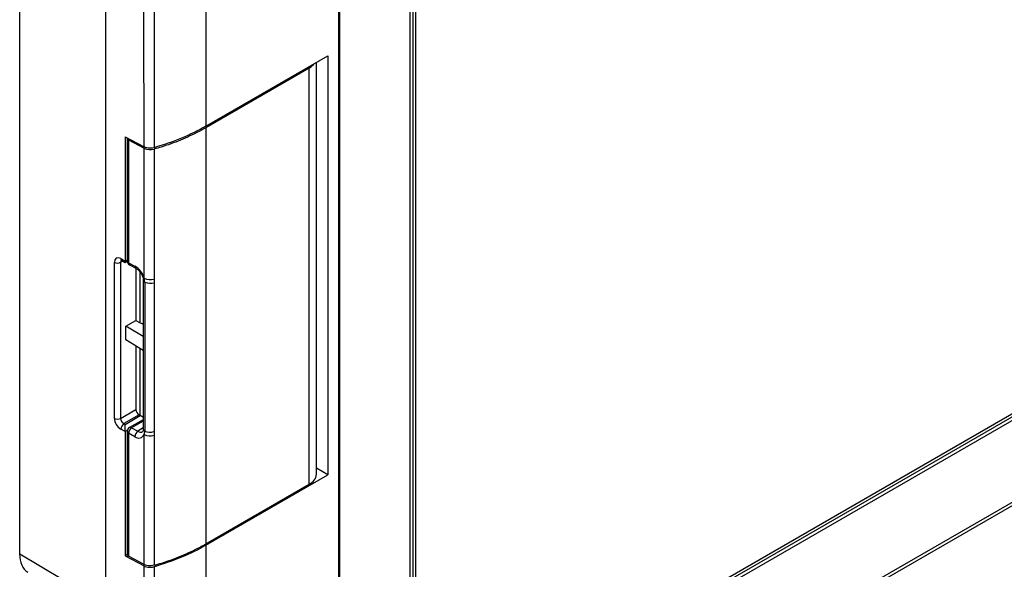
# Model space of a CAD drawing. Header units: millimetres. Extents: x 7146 to 9164, y -1568 to -663.
# Tile 175 of 187: x 8607 to 8718, y -1006 to -944. Entities that reach past the tile are written whole.
import ezdxf

# ---------------------------------------------------------------- set-up
doc = ezdxf.new("R2010")
doc.units = ezdxf.units.MM
doc.header["$LTSCALE"] = 3

msp = doc.modelspace()

# ---------------------------------------------------------------- linework, layer by layer
at = {"linetype": 'Continuous', "lineweight": 30}
for p, q in [((8606.69, -1004.51), (8606.69, -891.18)), ((8616.43, -1166.45), (8616.43, -892.09)), ((8642.73, -897.57), (8642.73, -1038.66)), ((8642.82, -897.37), (8642.82, -1038.47)), ((8650.81, -1028.71), (8650.81, -897.9)), ((8627.74, -898.63), (8627.74, -956.19)), ((8651.16, -1028.1), (8651.16, -898.11)), ((8651.44, -1027.61), (8651.44, -898.27)), ((8801.42, -941.76), (8650.81, -1028.71)), ((8801.07, -941.56), (8651.16, -1028.1)), ((8800.79, -941.4), (8651.44, -1027.61)), ((8627.74, -956.19), (8641.53, -948.23)), ((8640.23, -995.51), (8640.23, -948.98)), ((8641.53, -948.23), (8641.53, -995.59)), ((8646.35, -1040.51), (8805.88, -948.42)), ((8646.48, -1040.83), (8806, -948.74)), ((8639.41, -949.62), (8627.74, -956.36)), ((8639.41, -996.65), (8639.41, -949.62)), ((8627.74, -956.36), (8627.74, -1003.39)), ((8618.62, -957.37), (8620.75, -958.52)), ((8618.62, -957.37), (8618.62, -971.42)), ((8618.84, -957.53), (8618.84, -971.41)), ((8619, -957.74), (8620.75, -958.68)), ((8619, -957.74), (8619, -971.62)), ((8618.12, -971.15), (8618.62, -971.42)), ((8618.62, -971.42), (8618.84, -971.29)), ((8617.39, -989.21), (8617.39, -971.57)), ((8618.32, -971.43), (8618.09, -971.57)), ((8618.09, -971.57), (8618.09, -989.2)), ((8618.23, -971.38), (8618.62, -971.59)), ((8618.23, -971.38), (8618.23, -971.38)), ((8618.62, -971.59), (8618.85, -971.46)), ((8619, -971.62), (8619.72, -972.01)), ((8619.11, -971.85), (8619.82, -972.24)), ((8619.82, -972.24), (8619.82, -978.13)), ((8620.32, -978.41), (8620.32, -972.71)), ((8621.88, -973.47), (8621.87, -973.89)), ((8620.66, -973.61), (8620.66, -990.43)), ((8620.82, -973.82), (8620.82, -990.65)), ((8618.67, -978.8), (8619.82, -978.13)), ((8618.67, -980.32), (8618.67, -978.8)), ((8620.66, -979.95), (8618.67, -978.8)), ((8619.82, -978.13), (8620.32, -978.41)), ((8620.66, -981.55), (8618.67, -980.32)), ((8619.82, -981.03), (8619.82, -988.2)), ((8620.32, -988.89), (8620.32, -981.34)), ((8618.09, -989.2), (8619.82, -988.2)), ((8620.18, -988.81), (8618.47, -989.8)), ((8618.61, -989.88), (8620.32, -988.89)), ((8620.18, -988.81), (8620.32, -988.89)), ((8618.47, -989.8), (8618.61, -989.88)), ((8620.66, -989.35), (8619.09, -990.25)), ((8620.66, -989.51), (8619.34, -990.27)), ((8618.62, -990.69), (8618.12, -990.42)), ((8618.86, -990.55), (8618.62, -990.69)), ((8618.62, -990.69), (8618.62, -1004.73)), ((8618.84, -990.68), (8618.84, -1004.56)), ((8619, -990.89), (8619, -1004.77)), ((8619.72, -991.28), (8619, -990.89)), ((8619.34, -990.27), (8620.06, -990.66)), ((8620.66, -990.29), (8620.06, -990.66)), ((8620.75, -1005.72), (8620.75, -991.03)), ((8627.74, -1003.55), (8641.53, -995.59)), ((8641.53, -995.59), (8640.23, -994.84)), ((8627.74, -1003.39), (8639.41, -996.65)), ((8627.74, -1003.55), (8627.74, -1026.83)), ((8606.69, -1004.51), (8616.43, -1010.28)), ((8618.85, -1004.6), (8618.62, -1004.73)), ((8618.62, -1004.73), (8620.75, -1005.88)), ((8620.75, -1005.72), (8619, -1004.77))]:
    msp.add_line(p, q, dxfattribs=at)
at = {"linetype": 'Continuous', "lineweight": 30, "flags": 128}
for points in [[(8621.88, -895.24), (8621.88, -895.24), (8621.88, -896.87), (8621.88, -903.4), (8621.88, -929.53), (8621.88, -958.62)], [(8639.41, -949.62), (8639.91, -949.23), (8640, -949.11)], [(8620.75, -973.38), (8620.75, -970.66), (8620.75, -969.01), (8620.75, -958.68)], [(8621.88, -958.78), (8621.88, -960.41), (8621.88, -966.95), (8621.88, -973.47)], [(8621.87, -973.89), (8621.87, -975.55), (8621.87, -982.2), (8621.87, -990.71)], [(8621.87, -990.71), (8621.88, -990.95), (8621.88, -991.12)], [(8621.88, -991.12), (8621.88, -993.07), (8621.88, -1005.81)], [(8621.88, -1005.98), (8621.88, -1007.61), (8621.88, -1014.14), (8621.88, -1040.27), (8621.88, -1144.78), (8621.88, -1158.77), (8621.88, -1168.15), (8621.88, -1168.15)]]:
    msp.add_lwpolyline(points, dxfattribs=at)
at = {"linetype": 'Continuous', "lineweight": 30}
for centre, radius, start, end in [((8619.09, -957.52), 0.242, 175.0357, 249.273), ((8621.44, -957.26), 1.58, 244.2236, 286.0322), ((8618.36, -971.18), 0.242, 173.0762, 235.7471), ((8617.73, -970.88), 0.772, 243.8552, 297.2989), ((8619.34, -971.41), 0.5, 180, 241.7051), ((8619.09, -971.39), 0.247, 184.6215, 249.3529), ((8619.23, -971.66), 0.235, 171.9793, 236.8389), ((8618.54, -973.97), 2.29, 15.0976, 59.0388), ((8619.96, -972.04), 0.243, 173.1564, 235.035), ((8621.44, -971.95), 1.58, 244.2228, 286.0361), ((8619.11, -973.84), 1.71, 0.5698, 15.8036), ((8620.91, -973.59), 0.257, 187.007, 248.087), ((8621.44, -972.33), 1.61, 247.5101, 285.7441), ((8620.59, -988.17), 0.768, 182.6038, 237.3962), ((8617.73, -988.52), 0.772, 243.8552, 297.2989), ((8618.92, -990.45), 0.793, 124.6847, 177.6432), ((8619.34, -990.68), 0.5, 119.9973, 180), ((8619.2, -990.48), 0.251, 54.3817, 114.3097), ((8619.1, -990.66), 0.254, 185.6489, 248.3256), ((8619.79, -990.93), 0.793, 124.6827, 177.6492), ((8620.51, -991.31), 0.793, 124.6827, 177.6492), ((8620.14, -990.75), 0.672, 231.5702, 336.0909), ((8620.35, -990.25), 0.505, 234.8492, 298.1904), ((8620.91, -990.41), 0.255, 185.7661, 248.2097), ((8619.77, -990.66), 1.05, 339.7061, 0.9101), ((8621.44, -989.6), 1.58, 244.2218, 286.0487), ((8621.43, -989.15), 1.61, 247.5304, 285.7548), ((8638.86, -995.4), 1.37, 293.4771, 355.2026), ((8619.09, -1004.54), 0.247, 184.6215, 249.3529)]:
    msp.add_arc(centre, radius, start, end, dxfattribs=at)
for centre, major_axis, ratio, start_param, end_param in [((8618.12, -971.97), (-0.527, 0.85), 0.597167, 5.479153, 7.049949), ((8618.47, -971.76), (-0.278, 0.416), 0.61609, 6.239515, 7.028585), ((8618.61, -971.02), (-0.009, 0.572), 0.015113, 3.133165, 3.935499), ((8620.67, -978.2), (0.5, 0.007), 0.567125, 3.918565, 4.842512), ((8620.67, -989.1), (0.5, -0.289), 0.00007, 1.432288, 2.356235), ((8618.12, -989.6), (-0.527, 0.85), 0.597167, 0.766764, 2.33756), ((8618.47, -989.39), (-0.278, 0.416), 0.61609, 0.7454, 2.316196), ((8618.61, -990.29), (-0.009, 0.572), 0.015113, 3.935499, 5.506296), ((8609.87, -1002.68), (2.25, 3.9), 0.577361, 2.356161, 3.135222)]:
    msp.add_ellipse(centre, major_axis=major_axis, ratio=ratio, start_param=start_param, end_param=end_param, dxfattribs=at)
for points, knots in [([(8620.75, -958.52), (8620.73, -946.68), (8620.71, -928.67), (8620.81, -909.04), (8620.71, -900.29), (8620.83, -896.98), (8620.75, -895.26), (8620.71, -894.4)], [0, 0, 0, 0, 0.5536777, 0.8423991, 0.9211823, 0.9606434, 1, 1, 1, 1]), ([(8627.74, -956.19), (8626.85, -956.67), (8625.07, -957.61), (8622.94, -958.28), (8621.88, -958.62)], [0, 0, 0, 0, 0.5000227, 1, 1, 1, 1]), ([(8627.74, -956.36), (8627.07, -956.72), (8625.74, -957.43), (8623.74, -958.22), (8622.42, -958.62), (8621.88, -958.78)], [0, 0, 0, 0, 0.381933, 0.745976, 1, 1, 1, 1]), ([(8621.88, -958.62), (8621.77, -958.64), (8621.56, -958.68), (8621.22, -958.67), (8620.94, -958.61), (8620.8, -958.54), (8620.75, -958.52)], [0, 0, 0, 0, 0.27881, 0.557611, 0.836409, 1, 1, 1, 1]), ([(8618.15, -971.35), (8618.15, -971.35), (8618.14, -971.35), (8618.17, -971.35), (8618.21, -971.37), (8618.23, -971.38)], [0, 0, 0, 0, 0.036935, 0.634433, 1, 1, 1, 1]), ([(8619.82, -972.24), (8619.88, -972.27), (8620.02, -972.36), (8620.25, -972.59), (8620.46, -972.9), (8620.61, -973.24), (8620.66, -973.48), (8620.66, -973.59), (8620.66, -973.61)], [0, 0, 0, 0, 0.147666, 0.33943, 0.542527, 0.749969, 0.936388, 1, 1, 1, 1]), ([(8620.66, -990.43), (8620.66, -990.49), (8620.65, -990.61), (8620.6, -990.69), (8620.59, -990.69), (8620.59, -990.69)], [0, 0, 0, 0, 0.3026645, 0.6825131, 1, 1, 1, 1]), ([(8621.88, -1005.81), (8622.45, -1005.64), (8623.8, -1005.23), (8625.8, -1004.43), (8627.09, -1003.74), (8627.74, -1003.39)], [0, 0, 0, 0, 0.269256, 0.632, 1, 1, 1, 1]), ([(8627.74, -1003.55), (8626.85, -1004.03), (8625.07, -1004.97), (8622.94, -1005.64), (8621.88, -1005.98)], [0, 0, 0, 0, 0.499957, 1, 1, 1, 1]), ([(8621.88, -1005.81), (8621.77, -1005.83), (8621.56, -1005.88), (8621.22, -1005.87), (8620.94, -1005.81), (8620.8, -1005.74), (8620.75, -1005.72)], [0, 0, 0, 0, 0.278953, 0.557904, 0.83683, 1, 1, 1, 1]), ([(8620.71, -1168.75), (8620.75, -1167.94), (8620.83, -1166.3), (8620.71, -1162.87), (8620.85, -1150.58), (8620.58, -1097.82), (8620.68, -1046.94), (8620.75, -1005.88)], [0, 0, 0, 0, 0.015478, 0.030998, 0.062015, 0.243054, 1, 1, 1, 1]), ([(8620.75, -1005.88), (8620.84, -1005.92), (8621.02, -1006), (8621.36, -1006.04), (8621.65, -1006.03), (8621.82, -1005.99), (8621.88, -1005.98)], [0, 0, 0, 0, 0.2791157, 0.5582566, 0.8373949, 1, 1, 1, 1])]:
    msp.add_open_spline(points, degree=3, knots=knots, dxfattribs=at)

doc.saveas('drawing.dxf')
